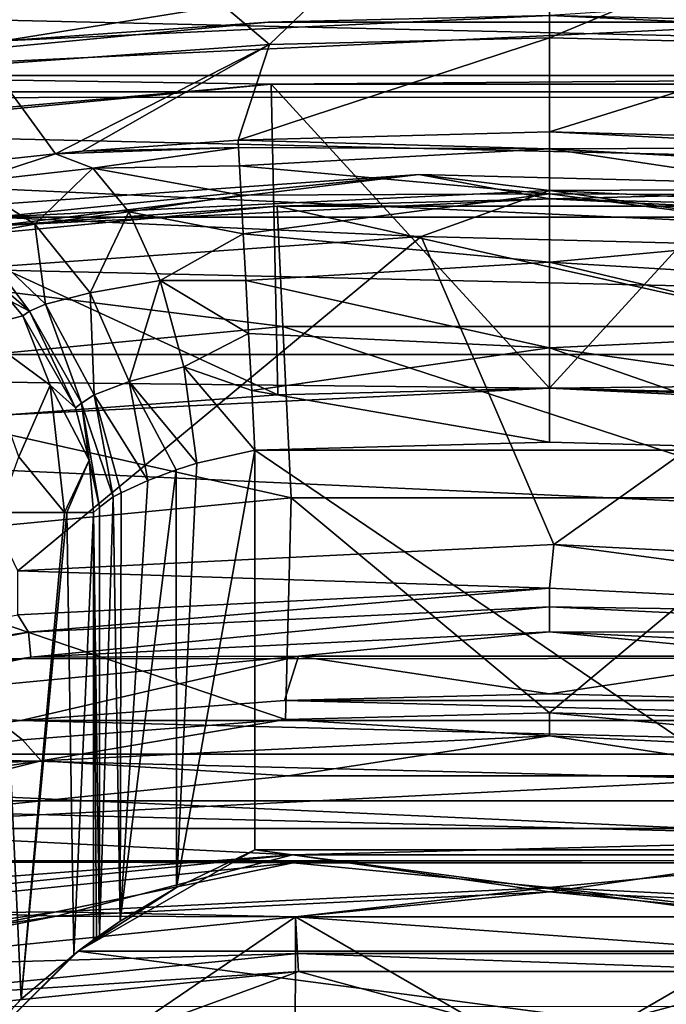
# Model space of a CAD drawing. Header units: millimetres. Extents: x -65 to 65, y -68 to 87.
# Tile 114 of 196: x -1.7 to 0.38, y 19.82 to 22.99. Entities that reach past the tile are written whole.
import ezdxf

# ---------------------------------------------------------------- set-up
doc = ezdxf.new("R2010")
doc.units = ezdxf.units.MM
doc.header["$LTSCALE"] = 65.185185
for name, color, linetype in [('117', 7, 'CONTINUOUS'), ('119', 7, 'CONTINUOUS'), ('124', 7, 'CONTINUOUS'), ('125', 7, 'CONTINUOUS'), ('127', 7, 'CONTINUOUS'), ('129', 7, 'CONTINUOUS'), ('131', 7, 'CONTINUOUS'), ('133', 7, 'CONTINUOUS'), ('135', 7, 'CONTINUOUS'), ('136', 7, 'CONTINUOUS'), ('169', 7, 'CONTINUOUS'), ('187', 7, 'CONTINUOUS'), ('213', 7, 'CONTINUOUS'), ('240', 7, 'CONTINUOUS'), ('241', 7, 'CONTINUOUS'), ('247', 7, 'CONTINUOUS'), ('282', 7, 'CONTINUOUS'), ('283', 7, 'CONTINUOUS'), ('284', 7, 'CONTINUOUS'), ('285', 7, 'CONTINUOUS'), ('286', 7, 'CONTINUOUS'), ('40', 7, 'CONTINUOUS'), ('42', 7, 'CONTINUOUS'), ('43', 7, 'CONTINUOUS'), ('48', 7, 'CONTINUOUS'), ('49', 7, 'CONTINUOUS'), ('494', 7, 'CONTINUOUS'), ('51', 7, 'CONTINUOUS'), ('52', 7, 'CONTINUOUS'), ('527', 7, 'CONTINUOUS'), ('528', 7, 'CONTINUOUS'), ('530', 7, 'CONTINUOUS'), ('531', 7, 'CONTINUOUS'), ('535', 7, 'CONTINUOUS'), ('537', 7, 'CONTINUOUS')]:
    doc.layers.add(name, color=color, linetype=linetype)

msp = doc.modelspace()

# ---------------------------------------------------------------- linework, layer by layer
at = {"layer": '117', "linetype": 'CONTINUOUS'}
for points in [[(-0.4204, 22.488, 94.307), (-2.1938, 22.3622, 94.307), (-1.782, 22.3231, 96.6908), (-0.4204, 22.488, 94.307)], [(0, 22.4095, 96.6908), (-0.4204, 22.488, 94.307), (-1.782, 22.3231, 96.6908), (0, 22.4095, 96.6908)], [(1.3568, 22.4429, 94.307), (-0.4204, 22.488, 94.307), (0, 22.4095, 96.6908), (1.3568, 22.4429, 94.307)], [(1.782, 22.3231, 96.6908), (1.3568, 22.4429, 94.307), (0, 22.4095, 96.6908), (1.782, 22.3231, 96.6908)]]:
    msp.add_3dface(points, dxfattribs=at)
at = {"layer": '119', "linetype": 'CONTINUOUS'}
for points in [[(-1.6758, 21.0142, 93.9035), (0, 21.0966, 93.9035), (-1.6679, 20.9342, 89.2965), (-1.6758, 21.0142, 93.9035)], [(-1.6679, 20.9342, 89.2965), (0, 21.0966, 93.9035), (0, 21.0162, 89.2965), (-1.6679, 20.9342, 89.2965)], [(0, 21.0966, 93.9035), (1.6758, 21.0142, 93.9035), (0, 21.0162, 89.2965), (0, 21.0966, 93.9035)], [(-3.3354, 20.7681, 93.9035), (-1.6758, 21.0142, 93.9035), (-3.3197, 20.6892, 89.2965), (-3.3354, 20.7681, 93.9035)], [(-3.3197, 20.6892, 89.2965), (-1.6758, 21.0142, 93.9035), (-1.6679, 20.9342, 89.2965), (-3.3197, 20.6892, 89.2965)], [(0, 21.0162, 89.2965), (1.6758, 21.0142, 93.9035), (1.6679, 20.9342, 89.2965), (0, 21.0162, 89.2965)]]:
    msp.add_3dface(points, dxfattribs=at)
at = {"layer": '124', "linetype": 'CONTINUOUS'}
for points in [[(-0.8758, 22.3861, 96.7167), (0, 22.4095, 96.6908), (-1.782, 22.3231, 96.6908), (-0.8758, 22.3861, 96.7167)], [(-0.8758, 22.3861, 96.7167), (0.8758, 22.3861, 96.7167), (0, 22.4095, 96.6908), (-0.8758, 22.3861, 96.7167)], [(0.8758, 22.3861, 96.7167), (1.782, 22.3231, 96.6908), (0, 22.4095, 96.6908), (0.8758, 22.3861, 96.7167)], [(-2.6196, 22.2196, 96.7167), (-0.8758, 22.3861, 96.7167), (-1.782, 22.3231, 96.6908), (-2.6196, 22.2196, 96.7167)]]:
    msp.add_3dface(points, dxfattribs=at)
at = {"layer": '125', "linetype": 'CONTINUOUS'}
for points in [[(-2.1938, 22.3622, 94.307), (-0.4204, 22.488, 94.307), (-1.7847, 22.3502, 94.1611), (-2.1938, 22.3622, 94.307)], [(-1.7847, 22.3502, 94.1611), (-0.4204, 22.488, 94.307), (0, 22.4368, 94.1611), (-1.7847, 22.3502, 94.1611)], [(-0.4204, 22.488, 94.307), (1.3568, 22.4429, 94.307), (0, 22.4368, 94.1611), (-0.4204, 22.488, 94.307)], [(0, 22.4368, 94.1611), (1.3568, 22.4429, 94.307), (1.7847, 22.3502, 94.1611), (0, 22.4368, 94.1611)], [(-0.413, 22.2882, 94.1), (-1.7847, 22.3502, 94.1611), (0, 22.4368, 94.1611), (-0.413, 22.2882, 94.1)], [(1.3437, 22.2435, 94.1), (-0.413, 22.2882, 94.1), (0, 22.4368, 94.1611), (1.3437, 22.2435, 94.1)], [(1.3437, 22.2435, 94.1), (0, 22.4368, 94.1611), (1.7847, 22.3502, 94.1611), (1.3437, 22.2435, 94.1)], [(-0.413, 22.2882, 94.1), (-2.166, 22.1642, 94.1), (-1.7847, 22.3502, 94.1611), (-0.413, 22.2882, 94.1)]]:
    msp.add_3dface(points, dxfattribs=at)
at = {"layer": '127', "linetype": 'CONTINUOUS'}
for points in [[(-0.8075, 19.9224, 95.0322), (-0.8104, 19.9809, 95.1701), (-2.423, 19.8169, 95.1701), (-0.8075, 19.9224, 95.0322)], [(-0.8075, 19.9224, 95.0322), (0.8075, 19.9224, 95.0322), (-0.8104, 19.9809, 95.1701), (-0.8075, 19.9224, 95.0322)], [(0.8075, 19.9224, 95.0322), (0.8105, 19.9809, 95.1701), (-0.8104, 19.9809, 95.1701), (0.8075, 19.9224, 95.0322)], [(-2.4142, 19.759, 95.0322), (-0.8075, 19.9224, 95.0322), (-2.423, 19.8169, 95.1701), (-2.4142, 19.759, 95.0322)]]:
    msp.add_3dface(points, dxfattribs=at)
at = {"layer": '129', "linetype": 'CONTINUOUS'}
for points in [[(-2.4671, 20.1049, 89.1), (-0.8248, 20.2718, 89.1), (-1.5872, 20.1148, 89.1268), (-2.4671, 20.1049, 89.1)], [(-0.8248, 20.2718, 89.1), (0, 20.1928, 89.1268), (-1.5872, 20.1148, 89.1268), (-0.8248, 20.2718, 89.1)], [(-0.8248, 20.2718, 89.1), (0.8248, 20.2718, 89.1), (0, 20.1928, 89.1268), (-0.8248, 20.2718, 89.1)], [(0.8248, 20.2718, 89.1), (1.5872, 20.1148, 89.1268), (0, 20.1928, 89.1268), (0.8248, 20.2718, 89.1)], [(0, 20.1928, 89.1268), (-0.8164, 20.0989, 89.2), (-1.5872, 20.1148, 89.1268), (0, 20.1928, 89.1268)], [(0.8164, 20.0989, 89.2), (-0.8164, 20.0989, 89.2), (0, 20.1928, 89.1268), (0.8164, 20.0989, 89.2)], [(1.5872, 20.1148, 89.1268), (0.8164, 20.0989, 89.2), (0, 20.1928, 89.1268), (1.5872, 20.1148, 89.1268)], [(-2.4671, 20.1049, 89.1), (-1.5872, 20.1148, 89.1268), (-3.1591, 19.8817, 89.1268), (-2.4671, 20.1049, 89.1)], [(-1.5872, 20.1148, 89.1268), (-2.441, 19.9337, 89.2), (-3.1591, 19.8817, 89.1268), (-1.5872, 20.1148, 89.1268)], [(-0.8164, 20.0989, 89.2), (-2.441, 19.9337, 89.2), (-1.5872, 20.1148, 89.1268), (-0.8164, 20.0989, 89.2)]]:
    msp.add_3dface(points, dxfattribs=at)
at = {"layer": '131', "linetype": 'CONTINUOUS'}
for points in [[(-0.8261, 20.2979, 102.1), (-2.471, 20.1307, 102.1), (-1.5858, 20.1008, 102.0427), (-0.8261, 20.2979, 102.1)], [(0, 20.1787, 102.0427), (-0.8261, 20.2979, 102.1), (-1.5858, 20.1008, 102.0427), (0, 20.1787, 102.0427)], [(0.8261, 20.2979, 102.1), (-0.8261, 20.2979, 102.1), (0, 20.1787, 102.0427), (0.8261, 20.2979, 102.1)], [(1.5858, 20.1008, 102.0427), (0.8261, 20.2979, 102.1), (0, 20.1787, 102.0427), (1.5858, 20.1008, 102.0427)], [(-0.8164, 20.0983, 101.9035), (0, 20.1787, 102.0427), (-1.5858, 20.1008, 102.0427), (-0.8164, 20.0983, 101.9035)], [(-0.8164, 20.0983, 101.9035), (0.8164, 20.0983, 101.9035), (0, 20.1787, 102.0427), (-0.8164, 20.0983, 101.9035)], [(0.8164, 20.0983, 101.9035), (1.5858, 20.1008, 102.0427), (0, 20.1787, 102.0427), (0.8164, 20.0983, 101.9035)], [(-1.5858, 20.1008, 102.0427), (-2.471, 20.1307, 102.1), (-3.1563, 19.8679, 102.0427), (-1.5858, 20.1008, 102.0427)], [(-2.4409, 19.9331, 101.9035), (-1.5858, 20.1008, 102.0427), (-3.1563, 19.8679, 102.0427), (-2.4409, 19.9331, 101.9035)], [(-2.4409, 19.9331, 101.9035), (-0.8164, 20.0983, 101.9035), (-1.5858, 20.1008, 102.0427), (-2.4409, 19.9331, 101.9035)]]:
    msp.add_3dface(points, dxfattribs=at)
at = {"layer": '133', "linetype": 'CONTINUOUS'}
for points in [[(-0.8486, 20.7331, 101.9856), (-1.695, 20.6687, 101.9856), (-1.635, 20.6005, 102.069), (-0.8486, 20.7331, 101.9856)], [(0, 20.6808, 102.069), (-0.8486, 20.7331, 101.9856), (-1.635, 20.6005, 102.069), (0, 20.6808, 102.069)], [(0, 20.7546, 101.9856), (-0.8486, 20.7331, 101.9856), (0, 20.6808, 102.069), (0, 20.7546, 101.9856)], [(0.8486, 20.7331, 101.9856), (0, 20.7546, 101.9856), (1.635, 20.6005, 102.069), (0.8486, 20.7331, 101.9856)], [(1.635, 20.6005, 102.069), (0, 20.7546, 101.9856), (0, 20.6808, 102.069), (1.635, 20.6005, 102.069)], [(-1.695, 20.6687, 101.9856), (-2.5371, 20.5614, 101.9856), (-1.635, 20.6005, 102.069), (-1.695, 20.6687, 101.9856)], [(-0.8401, 20.5525, 102.1), (0, 20.6808, 102.069), (-1.635, 20.6005, 102.069), (-0.8401, 20.5525, 102.1)], [(-0.8401, 20.5525, 102.1), (0.8401, 20.5525, 102.1), (0, 20.6808, 102.069), (-0.8401, 20.5525, 102.1)], [(0.8401, 20.5525, 102.1), (1.635, 20.6005, 102.069), (0, 20.6808, 102.069), (0.8401, 20.5525, 102.1)], [(-2.5104, 20.3825, 102.1), (-1.635, 20.6005, 102.069), (-3.2543, 20.3603, 102.069), (-2.5104, 20.3825, 102.1)], [(-1.635, 20.6005, 102.069), (-2.5371, 20.5614, 101.9856), (-3.2543, 20.3603, 102.069), (-1.635, 20.6005, 102.069)], [(-2.5104, 20.3825, 102.1), (-0.8401, 20.5525, 102.1), (-1.635, 20.6005, 102.069), (-2.5104, 20.3825, 102.1)]]:
    msp.add_3dface(points, dxfattribs=at)
at = {"layer": '135', "linetype": 'CONTINUOUS'}
for points in [[(-1.6679, 20.9342, 89.2965), (0, 21.0162, 89.2965), (-0.8068, 20.9372, 89.1573), (-1.6679, 20.9342, 89.2965)], [(0, 21.0162, 89.2965), (0.8068, 20.9372, 89.1573), (-0.8068, 20.9372, 89.1573), (0, 21.0162, 89.2965)], [(0, 21.0162, 89.2965), (1.6679, 20.9342, 89.2965), (0.8068, 20.9372, 89.1573), (0, 21.0162, 89.2965)], [(-3.3197, 20.6892, 89.2965), (-1.6679, 20.9342, 89.2965), (-2.4131, 20.7838, 89.1573), (-3.3197, 20.6892, 89.2965)], [(-0.8068, 20.9372, 89.1573), (-1.7008, 20.7299, 89.1), (-2.4131, 20.7838, 89.1573), (-0.8068, 20.9372, 89.1573)], [(-1.6679, 20.9342, 89.2965), (-0.8068, 20.9372, 89.1573), (-2.4131, 20.7838, 89.1573), (-1.6679, 20.9342, 89.2965)], [(-0.8524, 20.7945, 89.1), (-1.7008, 20.7299, 89.1), (-0.8068, 20.9372, 89.1573), (-0.8524, 20.7945, 89.1)], [(0, 20.816, 89.1), (-0.8524, 20.7945, 89.1), (-0.8068, 20.9372, 89.1573), (0, 20.816, 89.1)], [(0.8068, 20.9372, 89.1573), (0, 20.816, 89.1), (-0.8068, 20.9372, 89.1573), (0.8068, 20.9372, 89.1573)], [(0.8524, 20.7945, 89.1), (0, 20.816, 89.1), (0.8068, 20.9372, 89.1573), (0.8524, 20.7945, 89.1)], [(-1.7008, 20.7299, 89.1), (-2.5471, 20.622, 89.1), (-2.4131, 20.7838, 89.1573), (-1.7008, 20.7299, 89.1)]]:
    msp.add_3dface(points, dxfattribs=at)
at = {"layer": '136', "linetype": 'CONTINUOUS'}
for points in [[(-1.7099, 21.2117, 94.1), (0.0141, 21.2964, 94.1), (0, 21.1564, 94.0427), (-1.7099, 21.2117, 94.1)], [(0.0141, 21.2964, 94.1), (1.7101, 21.0709, 94.0427), (0, 21.1564, 94.0427), (0.0141, 21.2964, 94.1)], [(0.0141, 21.2964, 94.1), (1.7379, 21.2089, 94.1), (1.7101, 21.0709, 94.0427), (0.0141, 21.2964, 94.1)], [(-1.7099, 21.2117, 94.1), (0, 21.1564, 94.0427), (-1.7101, 21.0709, 94.0427), (-1.7099, 21.2117, 94.1)], [(0, 21.1564, 94.0427), (-1.6758, 21.0142, 93.9035), (-1.7101, 21.0709, 94.0427), (0, 21.1564, 94.0427)], [(0, 21.0966, 93.9035), (-1.6758, 21.0142, 93.9035), (0, 21.1564, 94.0427), (0, 21.0966, 93.9035)], [(1.7101, 21.0709, 94.0427), (0, 21.0966, 93.9035), (0, 21.1564, 94.0427), (1.7101, 21.0709, 94.0427)], [(1.6758, 21.0142, 93.9035), (0, 21.0966, 93.9035), (1.7101, 21.0709, 94.0427), (1.6758, 21.0142, 93.9035)], [(-1.6758, 21.0142, 93.9035), (-3.3354, 20.7681, 93.9035), (-1.7101, 21.0709, 94.0427), (-1.6758, 21.0142, 93.9035)]]:
    msp.add_3dface(points, dxfattribs=at)
at = {"layer": '169', "linetype": 'CONTINUOUS'}
for points in [[(-6.4503, 23.4061, 120.9), (-8.1992, 22.734, 120.9), (8.1885, 22.7387, 120.9), (-6.4503, 23.4061, 120.9)], [(6.4392, 23.4098, 120.9), (-6.4503, 23.4061, 120.9), (8.1885, 22.7387, 120.9), (6.4392, 23.4098, 120.9)], [(-8.1992, 22.734, 120.9), (-9.877, 21.9065, 120.9), (9.8668, 21.9122, 120.9), (-8.1992, 22.734, 120.9)], [(8.1885, 22.7387, 120.9), (-8.1992, 22.734, 120.9), (9.8668, 21.9122, 120.9), (8.1885, 22.7387, 120.9)], [(-9.877, 21.9065, 120.9), (-11.4757, 20.9264, 120.9), (11.4661, 20.933, 120.9), (-9.877, 21.9065, 120.9)], [(9.8668, 21.9122, 120.9), (-9.877, 21.9065, 120.9), (11.4661, 20.933, 120.9), (9.8668, 21.9122, 120.9)], [(-11.4757, 20.9264, 120.9), (-12.9742, 19.8071, 120.9), (12.9651, 19.8145, 120.9), (-11.4757, 20.9264, 120.9)], [(11.4661, 20.933, 120.9), (-11.4757, 20.9264, 120.9), (12.9651, 19.8145, 120.9), (11.4661, 20.933, 120.9)]]:
    msp.add_3dface(points, dxfattribs=at)
at = {"layer": '187', "linetype": 'CONTINUOUS'}
for points in [[(0, 22.6256, 115.9262), (-1.001, 22.5987, 115.9262), (0, 22.9274, 104.4), (0, 22.6256, 115.9262)], [(0, 22.9274, 104.4), (-1.001, 22.5987, 115.9262), (-0.9006, 22.906, 104.4), (0, 22.9274, 104.4)], [(0.9006, 22.906, 104.4), (0, 22.6256, 115.9262), (0, 22.9274, 104.4), (0.9006, 22.906, 104.4)], [(-0.9006, 22.906, 104.4), (-1.589, 22.5549, 116.0333), (-1.7992, 22.8417, 104.4), (-0.9006, 22.906, 104.4)], [(-1.5035, 22.5628, 116.0034), (-1.589, 22.5549, 116.0333), (-0.9006, 22.906, 104.4), (-1.5035, 22.5628, 116.0034)], [(-1.001, 22.5987, 115.9262), (-1.5035, 22.5628, 116.0034), (-0.9006, 22.906, 104.4), (-1.001, 22.5987, 115.9262)], [(1.001, 22.5987, 115.9262), (0, 22.6256, 115.9262), (0.9006, 22.906, 104.4), (1.001, 22.5987, 115.9262)], [(-1.589, 22.5549, 116.0333), (-1.9386, 22.5168, 116.2164), (-1.7992, 22.8417, 104.4), (-1.589, 22.5549, 116.0333)]]:
    msp.add_3dface(points, dxfattribs=at)
at = {"layer": '213', "linetype": 'CONTINUOUS'}
for points in [[(0, 23.7718, 99.0687), (-0.9006, 22.906, 104.4), (-1.8243, 23.6875, 99.0687), (0, 23.7718, 99.0687)], [(0, 22.9274, 104.4), (-0.9006, 22.906, 104.4), (0, 23.7718, 99.0687), (0, 22.9274, 104.4)], [(1.8243, 23.6875, 99.0687), (0, 22.9274, 104.4), (0, 23.7718, 99.0687), (1.8243, 23.6875, 99.0687)], [(-0.9006, 22.906, 104.4), (-1.7992, 22.8417, 104.4), (-1.8243, 23.6875, 99.0687), (-0.9006, 22.906, 104.4)], [(0.9006, 22.906, 104.4), (0, 22.9274, 104.4), (1.8243, 23.6875, 99.0687), (0.9006, 22.906, 104.4)]]:
    msp.add_3dface(points, dxfattribs=at)
at = {"layer": '240', "linetype": 'CONTINUOUS'}
for points in [[(0, 21.6259, 116.9), (0.9473, 21.6005, 116.9), (-0.9473, 21.6005, 116.9), (0, 21.6259, 116.9)], [(0.9473, 21.6005, 116.9), (0.9473, 20.3136, 116.9), (-0.9473, 21.6005, 116.9), (0.9473, 21.6005, 116.9)], [(-0.9473, 21.6005, 116.9), (0.9473, 20.3136, 116.9), (-0.9473, 20.3136, 116.9), (-0.9473, 21.6005, 116.9)], [(-0.9473, 20.3136, 116.9), (1.5155, 19.9882, 116.9), (-1.5155, 19.9882, 116.9), (-0.9473, 20.3136, 116.9)], [(0.9473, 20.3136, 116.9), (1.5155, 19.9882, 116.9), (-0.9473, 20.3136, 116.9), (0.9473, 20.3136, 116.9)], [(-1.5155, 19.9882, 116.9), (1.9799, 19.5265, 116.9), (-1.9799, 19.5265, 116.9), (-1.5155, 19.9882, 116.9)], [(1.5155, 19.9882, 116.9), (1.9799, 19.5265, 116.9), (-1.5155, 19.9882, 116.9), (1.5155, 19.9882, 116.9)]]:
    msp.add_3dface(points, dxfattribs=at)
at = {"layer": '241', "linetype": 'CONTINUOUS'}
for points in [[(-1.447, 21.4171, 117.3826), (-1.447, 20.0387, 117.3826), (-1.4663, 21.3997, 117.9349), (-1.447, 21.4171, 117.3826)], [(-1.4567, 20.0318, 117.6589), (-1.4663, 20.0248, 117.9349), (-1.4663, 21.3997, 117.9349), (-1.4567, 20.0318, 117.6589)], [(-1.447, 20.0387, 117.3826), (-1.4567, 20.0318, 117.6589), (-1.4663, 21.3997, 117.9349), (-1.447, 20.0387, 117.3826)]]:
    msp.add_3dface(points, dxfattribs=at)
at = {"layer": '247', "linetype": 'CONTINUOUS'}
for points in [[(-0.9473, 21.6005, 116.9), (-0.9473, 20.3136, 116.9), (-1.1995, 20.1933, 116.9682), (-0.9473, 21.6005, 116.9)], [(-0.9473, 21.6005, 116.9), (-1.1995, 20.1933, 116.9682), (-1.1341, 21.5585, 116.9362), (-0.9473, 21.6005, 116.9)], [(-1.1341, 21.5585, 116.9362), (-1.1995, 20.1933, 116.9682), (-1.2006, 21.5376, 116.9689), (-1.1341, 21.5585, 116.9362)], [(-1.1995, 20.1933, 116.9682), (-1.3813, 20.084, 117.1517), (-1.2006, 21.5376, 116.9689), (-1.1995, 20.1933, 116.9682)], [(-1.2006, 21.5376, 116.9689), (-1.3813, 20.084, 117.1517), (-1.2923, 21.5031, 117.0381), (-1.2006, 21.5376, 116.9689)], [(-1.2923, 21.5031, 117.0381), (-1.3813, 20.084, 117.1517), (-1.3778, 21.4637, 117.1457), (-1.2923, 21.5031, 117.0381)], [(-1.3778, 21.4637, 117.1457), (-1.3813, 20.084, 117.1517), (-1.4033, 21.4499, 117.1949), (-1.3778, 21.4637, 117.1457)], [(-1.447, 20.0387, 117.3826), (-1.447, 21.4171, 117.3826), (-1.4033, 21.4499, 117.1949), (-1.447, 20.0387, 117.3826)], [(-1.3813, 20.084, 117.1517), (-1.447, 20.0387, 117.3826), (-1.4033, 21.4499, 117.1949), (-1.3813, 20.084, 117.1517)]]:
    msp.add_3dface(points, dxfattribs=at)
at = {"layer": '282', "linetype": 'CONTINUOUS'}
for points in [[(-1.9327, 19.5853, 118.7461), (-1.7726, 21.3997, 118.6209), (-1.6988, 19.8338, 118.5418), (-1.9327, 19.5853, 118.7461)], [(-1.7726, 21.3997, 118.6209), (-1.5602, 21.3997, 118.3243), (-1.6988, 19.8338, 118.5418), (-1.7726, 21.3997, 118.6209)], [(-1.5602, 21.3997, 118.3243), (-1.5526, 21.3997, 118.3078), (-1.6988, 19.8338, 118.5418), (-1.5602, 21.3997, 118.3243)], [(-1.6988, 19.8338, 118.5418), (-1.5526, 21.3997, 118.3078), (-1.5303, 19.9766, 118.2535), (-1.6988, 19.8338, 118.5418)], [(-1.5526, 21.3997, 118.3078), (-1.4663, 21.3997, 117.9349), (-1.5303, 19.9766, 118.2535), (-1.5526, 21.3997, 118.3078)], [(-1.4663, 21.3997, 117.9349), (-1.4663, 20.0248, 117.9349), (-1.5303, 19.9766, 118.2535), (-1.4663, 21.3997, 117.9349)]]:
    msp.add_3dface(points, dxfattribs=at)
at = {"layer": '283', "linetype": 'CONTINUOUS'}
for points in [[(-1.7339, 22.0797, 117.9466), (-1.6935, 22.0334, 117.9469), (-1.8532, 21.9922, 118.4234), (-1.7339, 22.0797, 117.9466)], [(-1.6935, 22.0334, 117.9469), (-1.6056, 21.8103, 118.2029), (-1.8532, 21.9922, 118.4234), (-1.6935, 22.0334, 117.9469)], [(-1.6935, 22.0334, 117.9469), (-1.525, 21.7363, 117.9437), (-1.6056, 21.8103, 118.2029), (-1.6935, 22.0334, 117.9469)], [(-1.6056, 21.8103, 118.2029), (-1.7073, 21.5794, 118.5265), (-1.8532, 21.9922, 118.4234), (-1.6056, 21.8103, 118.2029)], [(-1.5602, 21.3997, 118.3243), (-1.7073, 21.5794, 118.5265), (-1.6056, 21.8103, 118.2029), (-1.5602, 21.3997, 118.3243)], [(-1.525, 21.7363, 117.9437), (-1.4808, 21.5687, 117.9387), (-1.6056, 21.8103, 118.2029), (-1.525, 21.7363, 117.9437)], [(-1.4808, 21.5687, 117.9387), (-1.5602, 21.3997, 118.3243), (-1.6056, 21.8103, 118.2029), (-1.4808, 21.5687, 117.9387)], [(-1.5602, 21.3997, 118.3243), (-1.7726, 21.3997, 118.6209), (-1.7073, 21.5794, 118.5265), (-1.5602, 21.3997, 118.3243)], [(-1.5602, 21.3997, 118.3243), (-1.4808, 21.5687, 117.9387), (-1.5526, 21.3997, 118.3078), (-1.5602, 21.3997, 118.3243)], [(-1.4808, 21.5687, 117.9387), (-1.4663, 21.3997, 117.9349), (-1.5526, 21.3997, 118.3078), (-1.4808, 21.5687, 117.9387)]]:
    msp.add_3dface(points, dxfattribs=at)
at = {"layer": '284', "linetype": 'CONTINUOUS'}
for points in [[(-1.929, 22.2716, 117.3925), (-1.6723, 22.0484, 117.3945), (-1.7339, 22.0797, 117.9466), (-1.929, 22.2716, 117.3925)], [(-1.7339, 22.0797, 117.9466), (-1.6723, 22.0484, 117.3945), (-1.6935, 22.0334, 117.9469), (-1.7339, 22.0797, 117.9466)], [(-1.6935, 22.0334, 117.9469), (-1.6723, 22.0484, 117.3945), (-1.525, 21.7363, 117.9437), (-1.6935, 22.0334, 117.9469)], [(-1.6723, 22.0484, 117.3945), (-1.5052, 21.7521, 117.391), (-1.525, 21.7363, 117.9437), (-1.6723, 22.0484, 117.3945)], [(-1.525, 21.7363, 117.9437), (-1.5052, 21.7521, 117.391), (-1.4808, 21.5687, 117.9387), (-1.525, 21.7363, 117.9437)], [(-1.5052, 21.7521, 117.391), (-1.447, 21.4171, 117.3826), (-1.4808, 21.5687, 117.9387), (-1.5052, 21.7521, 117.391)], [(-1.447, 21.4171, 117.3826), (-1.4663, 21.3997, 117.9349), (-1.4808, 21.5687, 117.9387), (-1.447, 21.4171, 117.3826)]]:
    msp.add_3dface(points, dxfattribs=at)
at = {"layer": '285', "linetype": 'CONTINUOUS'}
for points in [[(-1.5035, 22.5628, 116.0034), (-1.001, 22.5987, 115.9262), (-0.9998, 22.5751, 116.1175), (-1.5035, 22.5628, 116.0034)], [(-1.589, 22.5549, 116.0333), (-1.5035, 22.5628, 116.0034), (-0.9998, 22.5751, 116.1175), (-1.589, 22.5549, 116.0333)], [(-1.589, 22.5549, 116.0333), (-0.9998, 22.5751, 116.1175), (-1.4691, 22.5082, 116.3193), (-1.589, 22.5549, 116.0333)], [(-0.9998, 22.5751, 116.1175), (-0.9966, 22.5153, 116.3007), (-1.4691, 22.5082, 116.3193), (-0.9998, 22.5751, 116.1175)], [(-1.9386, 22.5168, 116.2164), (-1.589, 22.5549, 116.0333), (-1.869, 22.463, 116.5712), (-1.9386, 22.5168, 116.2164)], [(-1.869, 22.463, 116.5712), (-1.589, 22.5549, 116.0333), (-1.4691, 22.5082, 116.3193), (-1.869, 22.463, 116.5712)], [(-1.6559, 22.3283, 116.7754), (-1.869, 22.463, 116.5712), (-1.4691, 22.5082, 116.3193), (-1.6559, 22.3283, 116.7754)], [(-1.3534, 22.3676, 116.5757), (-1.6559, 22.3283, 116.7754), (-1.4691, 22.5082, 116.3193), (-1.3534, 22.3676, 116.5757)], [(-0.9966, 22.5153, 116.3007), (-0.9915, 22.4215, 116.4691), (-1.4691, 22.5082, 116.3193), (-0.9966, 22.5153, 116.3007)], [(-0.9915, 22.4215, 116.4691), (-1.3534, 22.3676, 116.5757), (-1.4691, 22.5082, 116.3193), (-0.9915, 22.4215, 116.4691)], [(-1.6559, 22.3283, 116.7754), (-1.8547, 22.2928, 117.0627), (-1.869, 22.463, 116.5712), (-1.6559, 22.3283, 116.7754)], [(-0.9915, 22.4215, 116.4691), (-0.9848, 22.2972, 116.6163), (-1.3534, 22.3676, 116.5757), (-0.9915, 22.4215, 116.4691)], [(-1.4771, 22.1068, 116.9311), (-1.6559, 22.3283, 116.7754), (-1.3534, 22.3676, 116.5757), (-1.4771, 22.1068, 116.9311)], [(-1.2525, 22.147, 116.7758), (-1.4771, 22.1068, 116.9311), (-1.3534, 22.3676, 116.5757), (-1.2525, 22.147, 116.7758)], [(-0.9848, 22.2972, 116.6163), (-1.2525, 22.147, 116.7758), (-1.3534, 22.3676, 116.5757), (-0.9848, 22.2972, 116.6163)], [(-1.6209, 22.0703, 117.1491), (-1.8547, 22.2928, 117.0627), (-1.6559, 22.3283, 116.7754), (-1.6209, 22.0703, 117.1491)], [(-1.4771, 22.1068, 116.9311), (-1.6209, 22.0703, 117.1491), (-1.6559, 22.3283, 116.7754), (-1.4771, 22.1068, 116.9311)], [(-1.6723, 22.0484, 117.3945), (-1.929, 22.2716, 117.3925), (-1.8547, 22.2928, 117.0627), (-1.6723, 22.0484, 117.3945)], [(-1.6209, 22.0703, 117.1491), (-1.6723, 22.0484, 117.3945), (-1.8547, 22.2928, 117.0627), (-1.6209, 22.0703, 117.1491)], [(-0.9848, 22.2972, 116.6163), (-0.9767, 22.1471, 116.7369), (-1.2525, 22.147, 116.7758), (-0.9848, 22.2972, 116.6163)], [(-1.3514, 21.8218, 117.0217), (-1.4771, 22.1068, 116.9311), (-1.2525, 22.147, 116.7758), (-1.3514, 21.8218, 117.0217)], [(-1.1763, 21.8683, 116.8998), (-1.3514, 21.8218, 117.0217), (-1.2525, 22.147, 116.7758), (-1.1763, 21.8683, 116.8998)], [(-0.9767, 22.1471, 116.7369), (-0.9676, 21.9765, 116.8264), (-1.2525, 22.147, 116.7758), (-0.9767, 22.1471, 116.7369)], [(-0.9676, 21.9765, 116.8264), (-1.1763, 21.8683, 116.8998), (-1.2525, 22.147, 116.7758), (-0.9676, 21.9765, 116.8264)], [(-1.4645, 21.7785, 117.1946), (-1.6209, 22.0703, 117.1491), (-1.4771, 22.1068, 116.9311), (-1.4645, 21.7785, 117.1946)], [(-1.3514, 21.8218, 117.0217), (-1.4645, 21.7785, 117.1946), (-1.4771, 22.1068, 116.9311), (-1.3514, 21.8218, 117.0217)], [(-1.5052, 21.7521, 117.391), (-1.6723, 22.0484, 117.3945), (-1.6209, 22.0703, 117.1491), (-1.5052, 21.7521, 117.391)], [(-1.4645, 21.7785, 117.1946), (-1.5052, 21.7521, 117.391), (-1.6209, 22.0703, 117.1491), (-1.4645, 21.7785, 117.1946)], [(-0.9676, 21.9765, 116.8264), (-0.9576, 21.7921, 116.8814), (-1.1763, 21.8683, 116.8998), (-0.9676, 21.9765, 116.8264)], [(-1.1341, 21.5585, 116.9362), (-1.3514, 21.8218, 117.0217), (-1.1763, 21.8683, 116.8998), (-1.1341, 21.5585, 116.9362)], [(-0.9473, 21.6005, 116.9), (-1.1341, 21.5585, 116.9362), (-1.1763, 21.8683, 116.8998), (-0.9473, 21.6005, 116.9)], [(-0.9576, 21.7921, 116.8814), (-0.9473, 21.6005, 116.9), (-1.1763, 21.8683, 116.8998), (-0.9576, 21.7921, 116.8814)], [(-1.2923, 21.5031, 117.0381), (-1.4645, 21.7785, 117.1946), (-1.3514, 21.8218, 117.0217), (-1.2923, 21.5031, 117.0381)], [(-1.1341, 21.5585, 116.9362), (-1.2006, 21.5376, 116.9689), (-1.3514, 21.8218, 117.0217), (-1.1341, 21.5585, 116.9362)], [(-1.2006, 21.5376, 116.9689), (-1.2923, 21.5031, 117.0381), (-1.3514, 21.8218, 117.0217), (-1.2006, 21.5376, 116.9689)], [(-1.4033, 21.4499, 117.1949), (-1.5052, 21.7521, 117.391), (-1.4645, 21.7785, 117.1946), (-1.4033, 21.4499, 117.1949)], [(-1.2923, 21.5031, 117.0381), (-1.3778, 21.4637, 117.1457), (-1.4645, 21.7785, 117.1946), (-1.2923, 21.5031, 117.0381)], [(-1.3778, 21.4637, 117.1457), (-1.4033, 21.4499, 117.1949), (-1.4645, 21.7785, 117.1946), (-1.3778, 21.4637, 117.1457)], [(-1.4033, 21.4499, 117.1949), (-1.447, 21.4171, 117.3826), (-1.5052, 21.7521, 117.391), (-1.4033, 21.4499, 117.1949)]]:
    msp.add_3dface(points, dxfattribs=at)
at = {"layer": '286', "linetype": 'CONTINUOUS'}
for points in [[(-1.001, 22.5987, 115.9262), (0, 22.6256, 115.9262), (0, 22.5703, 116.2289), (-1.001, 22.5987, 115.9262)], [(-0.9998, 22.5751, 116.1175), (-1.001, 22.5987, 115.9262), (0, 22.5703, 116.2289), (-0.9998, 22.5751, 116.1175)], [(0, 22.6256, 115.9262), (1.001, 22.5987, 115.9262), (0.9998, 22.5751, 116.1175), (0, 22.6256, 115.9262)], [(0, 22.6256, 115.9262), (0.9998, 22.5751, 116.1175), (0, 22.5703, 116.2289), (0, 22.6256, 115.9262)], [(-0.9966, 22.5153, 116.3007), (-0.9998, 22.5751, 116.1175), (0, 22.5703, 116.2289), (-0.9966, 22.5153, 116.3007)], [(0, 22.4256, 116.5004), (-0.9966, 22.5153, 116.3007), (0, 22.5703, 116.2289), (0, 22.4256, 116.5004)], [(0.9998, 22.5751, 116.1175), (0.9966, 22.5153, 116.3007), (0, 22.5703, 116.2289), (0.9998, 22.5751, 116.1175)], [(0.9966, 22.5153, 116.3007), (0.9915, 22.4215, 116.4691), (0, 22.5703, 116.2289), (0.9966, 22.5153, 116.3007)], [(0.9915, 22.4215, 116.4691), (0, 22.4256, 116.5004), (0, 22.5703, 116.2289), (0.9915, 22.4215, 116.4691)], [(-0.9915, 22.4215, 116.4691), (-0.9966, 22.5153, 116.3007), (0, 22.4256, 116.5004), (-0.9915, 22.4215, 116.4691)], [(-0.9848, 22.2972, 116.6163), (-0.9915, 22.4215, 116.4691), (0, 22.4256, 116.5004), (-0.9848, 22.2972, 116.6163)], [(0, 22.2052, 116.7151), (-0.9848, 22.2972, 116.6163), (0, 22.4256, 116.5004), (0, 22.2052, 116.7151)], [(0.9915, 22.4215, 116.4691), (0.9848, 22.2972, 116.6163), (0, 22.4256, 116.5004), (0.9915, 22.4215, 116.4691)], [(0.9848, 22.2972, 116.6163), (0, 22.2052, 116.7151), (0, 22.4256, 116.5004), (0.9848, 22.2972, 116.6163)], [(-0.9767, 22.1471, 116.7369), (-0.9848, 22.2972, 116.6163), (0, 22.2052, 116.7151), (-0.9767, 22.1471, 116.7369)], [(0.9848, 22.2972, 116.6163), (0.9767, 22.1471, 116.7369), (0, 22.2052, 116.7151), (0.9848, 22.2972, 116.6163)], [(0, 21.93, 116.8527), (-0.9767, 22.1471, 116.7369), (0, 22.2052, 116.7151), (0, 21.93, 116.8527)], [(0.9767, 22.1471, 116.7369), (0.9676, 21.9765, 116.8264), (0, 22.2052, 116.7151), (0.9767, 22.1471, 116.7369)], [(0.9676, 21.9765, 116.8264), (0, 21.93, 116.8527), (0, 22.2052, 116.7151), (0.9676, 21.9765, 116.8264)], [(-0.9676, 21.9765, 116.8264), (-0.9767, 22.1471, 116.7369), (0, 21.93, 116.8527), (-0.9676, 21.9765, 116.8264)], [(-0.9576, 21.7921, 116.8814), (-0.9676, 21.9765, 116.8264), (0, 21.93, 116.8527), (-0.9576, 21.7921, 116.8814)], [(0.9676, 21.9765, 116.8264), (0.9576, 21.7921, 116.8814), (0, 21.93, 116.8527), (0.9676, 21.9765, 116.8264)], [(0, 21.6259, 116.9), (-0.9576, 21.7921, 116.8814), (0, 21.93, 116.8527), (0, 21.6259, 116.9)], [(0.9473, 21.6005, 116.9), (0, 21.6259, 116.9), (0, 21.93, 116.8527), (0.9473, 21.6005, 116.9)], [(0.9576, 21.7921, 116.8814), (0.9473, 21.6005, 116.9), (0, 21.93, 116.8527), (0.9576, 21.7921, 116.8814)], [(0, 21.6259, 116.9), (-0.9473, 21.6005, 116.9), (-0.9576, 21.7921, 116.8814), (0, 21.6259, 116.9)]]:
    msp.add_3dface(points, dxfattribs=at)
at = {"layer": '40', "linetype": 'CONTINUOUS'}
for points in [[(-0.8524, 20.7945, 89.1), (1.7008, 20.7299, 89.1), (-1.7008, 20.7299, 89.1), (-0.8524, 20.7945, 89.1)], [(0, 20.816, 89.1), (0.8524, 20.7945, 89.1), (-0.8524, 20.7945, 89.1), (0, 20.816, 89.1)], [(0.8524, 20.7945, 89.1), (1.7008, 20.7299, 89.1), (-0.8524, 20.7945, 89.1), (0.8524, 20.7945, 89.1)], [(-1.7008, 20.7299, 89.1), (2.5471, 20.622, 89.1), (-2.5471, 20.622, 89.1), (-1.7008, 20.7299, 89.1)], [(1.7008, 20.7299, 89.1), (2.5471, 20.622, 89.1), (-1.7008, 20.7299, 89.1), (1.7008, 20.7299, 89.1)], [(-2.5471, 20.622, 89.1), (3.3856, 20.4719, 89.1), (-3.3856, 20.4719, 89.1), (-2.5471, 20.622, 89.1)], [(2.5471, 20.622, 89.1), (3.3856, 20.4719, 89.1), (-2.5471, 20.622, 89.1), (2.5471, 20.622, 89.1)], [(-3.3856, 20.4719, 89.1), (4.215, 20.2792, 89.1), (-4.215, 20.2793, 89.1), (-3.3856, 20.4719, 89.1)], [(3.3856, 20.4719, 89.1), (4.215, 20.2792, 89.1), (-3.3856, 20.4719, 89.1), (3.3856, 20.4719, 89.1)], [(-0.8248, 20.2718, 89.1), (-2.4671, 20.1049, 89.1), (-4.215, 20.2793, 89.1), (-0.8248, 20.2718, 89.1)], [(0.8248, 20.2718, 89.1), (-0.8248, 20.2718, 89.1), (-4.215, 20.2793, 89.1), (0.8248, 20.2718, 89.1)], [(4.215, 20.2792, 89.1), (0.8248, 20.2718, 89.1), (-4.215, 20.2793, 89.1), (4.215, 20.2792, 89.1)]]:
    msp.add_3dface(points, dxfattribs=at)
at = {"layer": '42', "linetype": 'CONTINUOUS'}
for points in [[(-0.8075, 19.9224, 95.0322), (-2.4142, 19.759, 95.0322), (-1.6414, 19.6171, 94.7925), (-0.8075, 19.9224, 95.0322)], [(0, 19.7031, 94.7925), (-0.8075, 19.9224, 95.0322), (-1.6414, 19.6171, 94.7925), (0, 19.7031, 94.7925)], [(0.8075, 19.9224, 95.0322), (-0.8075, 19.9224, 95.0322), (0, 19.7031, 94.7925), (0.8075, 19.9224, 95.0322)], [(1.6414, 19.6171, 94.7925), (0.8075, 19.9224, 95.0322), (0, 19.7031, 94.7925), (1.6414, 19.6171, 94.7925)]]:
    msp.add_3dface(points, dxfattribs=at)
at = {"layer": '43', "linetype": 'CONTINUOUS'}
for points in [[(-0.8164, 20.0983, 101.9035), (-2.4409, 19.9331, 101.9035), (-0.8104, 19.9809, 95.1701), (-0.8164, 20.0983, 101.9035)], [(0.8164, 20.0983, 101.9035), (-0.8164, 20.0983, 101.9035), (0.8105, 19.9809, 95.1701), (0.8164, 20.0983, 101.9035)], [(0.8105, 19.9809, 95.1701), (-0.8164, 20.0983, 101.9035), (-0.8104, 19.9809, 95.1701), (0.8105, 19.9809, 95.1701)], [(-0.8104, 19.9809, 95.1701), (-2.4409, 19.9331, 101.9035), (-2.423, 19.8169, 95.1701), (-0.8104, 19.9809, 95.1701)]]:
    msp.add_3dface(points, dxfattribs=at)
at = {"layer": '48', "linetype": 'CONTINUOUS'}
for points in [[(-0.8164, 20.0989, 89.2), (-1.6334, 19.5412, 90.0536), (-2.441, 19.9337, 89.2), (-0.8164, 20.0989, 89.2)], [(-0.8178, 19.6054, 90.0536), (-1.6334, 19.5412, 90.0536), (-0.8164, 20.0989, 89.2), (-0.8178, 19.6054, 90.0536)], [(0, 19.6268, 90.0536), (-0.8178, 19.6054, 90.0536), (-0.8164, 20.0989, 89.2), (0, 19.6268, 90.0536)], [(0.8164, 20.0989, 89.2), (0, 19.6268, 90.0536), (-0.8164, 20.0989, 89.2), (0.8164, 20.0989, 89.2)], [(0.8178, 19.6054, 90.0536), (0, 19.6268, 90.0536), (0.8164, 20.0989, 89.2), (0.8178, 19.6054, 90.0536)], [(-1.6334, 19.5412, 90.0536), (-2.4446, 19.4344, 90.0536), (-2.441, 19.9337, 89.2), (-1.6334, 19.5412, 90.0536)]]:
    msp.add_3dface(points, dxfattribs=at)
at = {"layer": '49', "linetype": 'CONTINUOUS'}
for points in [[(-0.8401, 20.5525, 102.1), (-2.5104, 20.3825, 102.1), (0.8401, 20.5525, 102.1), (-0.8401, 20.5525, 102.1)], [(0.8401, 20.5525, 102.1), (-2.5104, 20.3825, 102.1), (2.5104, 20.3825, 102.1), (0.8401, 20.5525, 102.1)], [(-4.1543, 20.0447, 102.1), (-0.8261, 20.2979, 102.1), (-2.5104, 20.3825, 102.1), (-4.1543, 20.0447, 102.1)], [(-2.5104, 20.3825, 102.1), (-0.8261, 20.2979, 102.1), (2.5104, 20.3825, 102.1), (-2.5104, 20.3825, 102.1)], [(-0.8261, 20.2979, 102.1), (0.8261, 20.2979, 102.1), (2.5104, 20.3825, 102.1), (-0.8261, 20.2979, 102.1)], [(-2.471, 20.1307, 102.1), (-0.8261, 20.2979, 102.1), (-4.1543, 20.0447, 102.1), (-2.471, 20.1307, 102.1)]]:
    msp.add_3dface(points, dxfattribs=at)
at = {"layer": '494', "linetype": 'CONTINUOUS'}
for points in [[(-0.9473, 20.3136, 116.9), (-1.5155, 19.9882, 116.9), (-1.1995, 20.1933, 116.9682), (-0.9473, 20.3136, 116.9)], [(-1.5155, 19.9882, 116.9), (-1.3813, 20.084, 117.1517), (-1.1995, 20.1933, 116.9682), (-1.5155, 19.9882, 116.9)], [(-1.5155, 19.9882, 116.9), (-1.447, 20.0387, 117.3826), (-1.3813, 20.084, 117.1517), (-1.5155, 19.9882, 116.9)], [(-1.5155, 19.9882, 116.9), (-1.4567, 20.0318, 117.6589), (-1.447, 20.0387, 117.3826), (-1.5155, 19.9882, 116.9)], [(-1.5155, 19.9882, 116.9), (-1.4663, 20.0248, 117.9349), (-1.4567, 20.0318, 117.6589), (-1.5155, 19.9882, 116.9)], [(-1.4663, 20.0248, 117.9349), (-1.5155, 19.9882, 116.9), (-1.5303, 19.9766, 118.2535), (-1.4663, 20.0248, 117.9349)], [(-1.5155, 19.9882, 116.9), (-1.9799, 19.5265, 116.9), (-1.5303, 19.9766, 118.2535), (-1.5155, 19.9882, 116.9)], [(-1.9799, 19.5265, 116.9), (-1.6988, 19.8338, 118.5418), (-1.5303, 19.9766, 118.2535), (-1.9799, 19.5265, 116.9)], [(-1.9799, 19.5265, 116.9), (-1.9327, 19.5853, 118.7461), (-1.6988, 19.8338, 118.5418), (-1.9799, 19.5265, 116.9)]]:
    msp.add_3dface(points, dxfattribs=at)
at = {"layer": '51', "linetype": 'CONTINUOUS'}
for points in [[(-2.6196, 22.2196, 96.7167), (-0.8574, 21.9989, 98.5214), (-0.8758, 22.3861, 96.7167), (-2.6196, 22.2196, 96.7167)], [(-0.8574, 21.9989, 98.5214), (0.8574, 21.9989, 98.5214), (-0.8758, 22.3861, 96.7167), (-0.8574, 21.9989, 98.5214)], [(-0.8758, 22.3861, 96.7167), (0.8574, 21.9989, 98.5214), (0.8758, 22.3861, 96.7167), (-0.8758, 22.3861, 96.7167)], [(-2.5644, 21.8359, 98.5214), (-0.8574, 21.9989, 98.5214), (-2.6196, 22.2196, 96.7167), (-2.5644, 21.8359, 98.5214)], [(-0.8574, 21.9989, 98.5214), (-2.5644, 21.8359, 98.5214), (-0.8311, 21.4466, 100.2845), (-0.8574, 21.9989, 98.5214)], [(0.8574, 21.9989, 98.5214), (-0.8574, 21.9989, 98.5214), (0.8311, 21.4466, 100.2845), (0.8574, 21.9989, 98.5214)], [(-0.8574, 21.9989, 98.5214), (-0.8311, 21.4466, 100.2845), (0.8311, 21.4466, 100.2845), (-0.8574, 21.9989, 98.5214)], [(-2.5644, 21.8359, 98.5214), (-2.4857, 21.2886, 100.2845), (-0.8311, 21.4466, 100.2845), (-2.5644, 21.8359, 98.5214)], [(-2.4857, 21.2886, 100.2845), (-0.8486, 20.7331, 101.9856), (-0.8311, 21.4466, 100.2845), (-2.4857, 21.2886, 100.2845)], [(-0.8486, 20.7331, 101.9856), (0, 20.7546, 101.9856), (-0.8311, 21.4466, 100.2845), (-0.8486, 20.7331, 101.9856)], [(-0.8311, 21.4466, 100.2845), (0, 20.7546, 101.9856), (0.8311, 21.4466, 100.2845), (-0.8311, 21.4466, 100.2845)], [(0, 20.7546, 101.9856), (0.8486, 20.7331, 101.9856), (0.8311, 21.4466, 100.2845), (0, 20.7546, 101.9856)], [(-2.5371, 20.5614, 101.9856), (-1.695, 20.6687, 101.9856), (-2.4857, 21.2886, 100.2845), (-2.5371, 20.5614, 101.9856)], [(-1.695, 20.6687, 101.9856), (-0.8486, 20.7331, 101.9856), (-2.4857, 21.2886, 100.2845), (-1.695, 20.6687, 101.9856)]]:
    msp.add_3dface(points, dxfattribs=at)
at = {"layer": '52', "linetype": 'CONTINUOUS'}
for points in [[(-2.166, 22.1642, 94.1), (-0.413, 22.2882, 94.1), (-1.7099, 21.2117, 94.1), (-2.166, 22.1642, 94.1)], [(-1.7099, 21.2117, 94.1), (-0.413, 22.2882, 94.1), (0.0141, 21.2964, 94.1), (-1.7099, 21.2117, 94.1)], [(-0.413, 22.2882, 94.1), (1.3437, 22.2435, 94.1), (0.0141, 21.2964, 94.1), (-0.413, 22.2882, 94.1)], [(0.0141, 21.2964, 94.1), (1.3437, 22.2435, 94.1), (1.7379, 21.2089, 94.1), (0.0141, 21.2964, 94.1)]]:
    msp.add_3dface(points, dxfattribs=at)
at = {"layer": '527', "linetype": 'CONTINUOUS'}
for points in [[(-1.7438, 21.7143, 75), (0, 21.7998, 75), (-1.7447, 21.7143, 88.4), (-1.7438, 21.7143, 75)], [(-1.7447, 21.7143, 88.4), (0, 21.7998, 75), (-0.8734, 21.7786, 88.4), (-1.7447, 21.7143, 88.4)], [(-0.8734, 21.7786, 88.4), (0, 21.7998, 75), (0, 21.8, 88.4), (-0.8734, 21.7786, 88.4)], [(0, 21.7998, 75), (1.7438, 21.7143, 75), (0, 21.8, 88.4), (0, 21.7998, 75)], [(0, 21.8, 88.4), (1.7438, 21.7143, 75), (0.8734, 21.7786, 88.4), (0, 21.8, 88.4)]]:
    msp.add_3dface(points, dxfattribs=at)
at = {"layer": '528', "linetype": 'CONTINUOUS'}
for points in [[(-0.9051, 22.9784, 89.4), (-2.7037, 22.8064, 89.4), (0.9051, 22.9784, 89.4), (-0.9051, 22.9784, 89.4)], [(0.9051, 22.9784, 89.4), (-2.7037, 22.8064, 89.4), (2.7037, 22.8064, 89.4), (0.9051, 22.9784, 89.4)], [(-2.7037, 22.8064, 89.4), (-4.4787, 22.4646, 89.4), (-0.8955, 22.7786, 89.4), (-2.7037, 22.8064, 89.4)], [(2.7037, 22.8064, 89.4), (-2.7037, 22.8064, 89.4), (-0.8955, 22.7786, 89.4), (2.7037, 22.8064, 89.4)], [(0.8955, 22.7786, 89.4), (2.7037, 22.8064, 89.4), (-0.8955, 22.7786, 89.4), (0.8955, 22.7786, 89.4)], [(-0.8955, 22.7786, 89.4), (-4.4787, 22.4646, 89.4), (-2.6753, 22.6085, 89.4), (-0.8955, 22.7786, 89.4)]]:
    msp.add_3dface(points, dxfattribs=at)
at = {"layer": '530', "linetype": 'CONTINUOUS'}
for points in [[(-2.7037, 22.8064, 89.4), (-0.9051, 22.9784, 89.4), (-1.7565, 22.9186, 95.9), (-2.7037, 22.8064, 89.4)], [(-1.7565, 22.9186, 95.9), (-0.9051, 22.9784, 89.4), (0.0009, 23, 95.9), (-1.7565, 22.9186, 95.9)], [(-0.9051, 22.9784, 89.4), (0.9051, 22.9784, 89.4), (0.0009, 23, 95.9), (-0.9051, 22.9784, 89.4)], [(0.0009, 23, 95.9), (0.9051, 22.9784, 89.4), (1.7584, 22.9185, 95.9), (0.0009, 23, 95.9)]]:
    msp.add_3dface(points, dxfattribs=at)
at = {"layer": '531', "linetype": 'CONTINUOUS'}
for points in [[(0.0008, 23.1998, 96.1), (-1.7743, 23.1178, 96.1), (-1.7565, 22.9186, 95.9), (0.0008, 23.1998, 96.1)], [(0.0008, 23.1998, 96.1), (-1.7565, 22.9186, 95.9), (0.0009, 23, 95.9), (0.0008, 23.1998, 96.1)], [(1.7759, 23.1176, 96.1), (0.0009, 23, 95.9), (1.7584, 22.9185, 95.9), (1.7759, 23.1176, 96.1)]]:
    msp.add_3dface(points, dxfattribs=at)
at = {"layer": '535', "linetype": 'CONTINUOUS'}
for points in [[(-0.8955, 22.7786, 89.4), (-2.6753, 22.6085, 89.4), (-0.8734, 21.7786, 88.4), (-0.8955, 22.7786, 89.4)], [(0.8955, 22.7786, 89.4), (-0.8955, 22.7786, 89.4), (0, 21.8, 88.4), (0.8955, 22.7786, 89.4)], [(-0.8955, 22.7786, 89.4), (-0.8734, 21.7786, 88.4), (0, 21.8, 88.4), (-0.8955, 22.7786, 89.4)], [(0.8955, 22.7786, 89.4), (0, 21.8, 88.4), (0.8734, 21.7786, 88.4), (0.8955, 22.7786, 89.4)], [(-2.6753, 22.6085, 89.4), (-1.7447, 21.7143, 88.4), (-0.8734, 21.7786, 88.4), (-2.6753, 22.6085, 89.4)]]:
    msp.add_3dface(points, dxfattribs=at)
at = {"layer": '537', "linetype": 'CONTINUOUS'}
for points in [[(-8.2794, 22.7535, 75), (-7.4057, 23.1156, 75), (8.2794, 22.7535, 75), (-8.2794, 22.7535, 75)], [(-7.4057, 23.1156, 75), (7.4057, 23.1156, 75), (8.2794, 22.7535, 75), (-7.4057, 23.1156, 75)], [(-9.138, 22.3504, 75), (-8.2794, 22.7535, 75), (9.138, 22.3504, 75), (-9.138, 22.3504, 75)], [(-8.2794, 22.7535, 75), (8.2794, 22.7535, 75), (9.138, 22.3504, 75), (-8.2794, 22.7535, 75)], [(-9.9761, 21.9088, 75), (-9.138, 22.3504, 75), (9.9761, 21.9088, 75), (-9.9761, 21.9088, 75)], [(-9.138, 22.3504, 75), (9.138, 22.3504, 75), (9.9761, 21.9088, 75), (-9.138, 22.3504, 75)], [(0, 21.7998, 75), (-1.7438, 21.7143, 75), (-9.9761, 21.9088, 75), (0, 21.7998, 75)], [(0, 21.7998, 75), (-9.9761, 21.9088, 75), (9.9761, 21.9088, 75), (0, 21.7998, 75)], [(0, 21.7998, 75), (9.9761, 21.9088, 75), (10.7909, 21.4299, 75), (0, 21.7998, 75)], [(1.7438, 21.7143, 75), (0, 21.7998, 75), (10.7909, 21.4299, 75), (1.7438, 21.7143, 75)]]:
    msp.add_3dface(points, dxfattribs=at)

doc.saveas('drawing.dxf')
